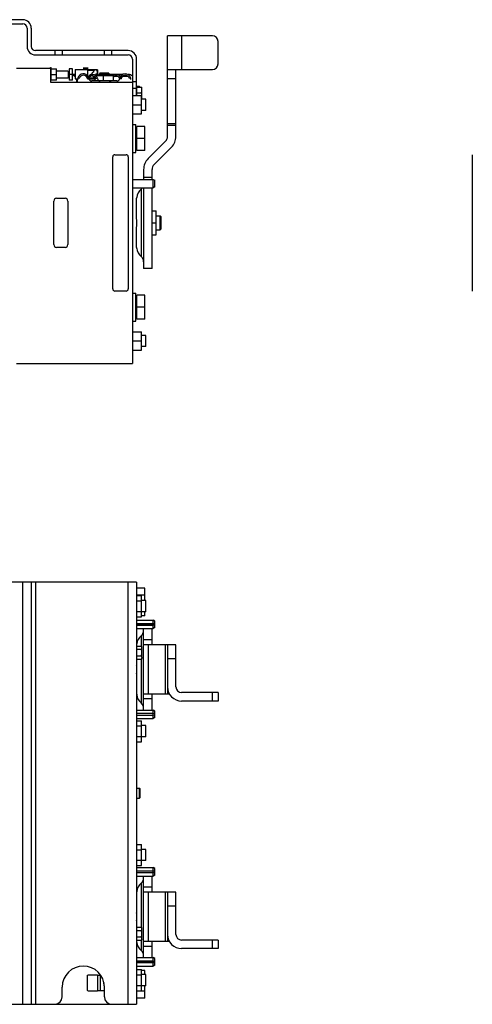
# Model space of a CAD drawing. Extents: x -1425 to 1181, y 8 to 1322.
# Tile 29 of 63: x -448 to -125, y 132 to 832. Entities that reach past the tile are written whole.
import ezdxf

# ---------------------------------------------------------------- set-up
doc = ezdxf.new("R2010")
doc.units = 0
doc.header["$LTSCALE"] = 65.395
doc.layers.add('SG38_1', color=7, linetype='CONTINUOUS')

msp = doc.modelspace()

# ---------------------------------------------------------------- linework, layer by layer
at = {"layer": 'SG38_1', "color": 6, "linetype": 'CONTINUOUS'}
for p, q in [((-445.24, 831.98), (-469.24, 831.98)), ((-469.24, 828.98), (-445.24, 828.98)), ((-442.24, 825.98), (-442.24, 812.98)), ((-439.24, 825.98), (-439.24, 812.98)), ((-310.27, 820.48), (-342.27, 820.48)), ((-342.27, 749.04), (-342.27, 820.48)), ((-306.27, 800.48), (-306.27, 816.48)), ((-370.24, 809.98), (-436.24, 809.98)), ((-436.24, 806.98), (-370.24, 806.98)), ((-417.24, 809.98), (-417.24, 806.98)), ((-387.24, 806.98), (-387.24, 809.98)), ((-367.24, 803.98), (-367.24, 587.48)), ((-364.24, 777.98), (-364.24, 803.98)), ((-449.79, 797.48), (-425.69, 797.48)), ((-425.69, 797.98), (-425.19, 797.98)), ((-425.69, 797.48), (-425.69, 787.48)), ((-425.19, 796.98), (-421.19, 796.98)), ((-425.19, 792.98), (-421.19, 792.98)), ((-421.19, 788.98), (-421.19, 796.98)), ((-413.04, 795.48), (-421.19, 795.48)), ((-409.84, 796.98), (-412.34, 796.98)), ((-412.34, 796.98), (-412.34, 788.98)), ((-409.84, 792.98), (-412.34, 792.98)), ((-409.84, 788.98), (-409.84, 796.98)), ((-408.9, 792.16), (-407.94, 791.61)), ((-407.94, 796.48), (-398.94, 796.48)), ((-407.94, 796.48), (-407.94, 789.98)), ((-392.23, 796.25), (-398.94, 796.48)), ((-398.94, 791.86), (-398.94, 796.18)), ((-393.34, 792.48), (-393.5, 792.33)), ((-381.14, 792.48), (-393.34, 792.48)), ((-380.74, 792.08), (-393.22, 792.08)), ((-390.34, 793.98), (-390.74, 793.58)), ((-383.74, 793.58), (-390.74, 793.58)), ((-390.74, 792.48), (-390.74, 793.58)), ((-384.14, 793.98), (-390.34, 793.98)), ((-387.34, 792.48), (-387.74, 792.08)), ((-387.74, 788.48), (-387.74, 792.08)), ((-384.14, 793.98), (-383.74, 793.58)), ((-383.74, 792.48), (-383.74, 793.58)), ((-379.65, 792.98), (-382.28, 792.98)), ((-381.14, 792.48), (-380.74, 792.08)), ((-380.74, 788.48), (-380.74, 792.08)), ((-374.26, 792.98), (-377.99, 792.98)), ((-370.24, 792.98), (-370.39, 792.98)), ((-342.27, 796.48), (-310.27, 796.48)), ((-336.27, 749.04), (-336.27, 796.48)), ((-425.69, 787.48), (-367.24, 787.48)), ((-413.04, 790.48), (-421.19, 790.48)), ((-407.94, 789.98), (-406.24, 789.98)), ((-406.74, 787.48), (-406.74, 789.98)), ((-406.24, 787.48), (-406.24, 789.98)), ((-398.94, 789.98), (-393.74, 789.98)), ((-393.74, 788.48), (-393.74, 791.18)), ((-383.24, 787.48), (-383.24, 788.48)), ((-382.74, 787.48), (-382.74, 788.48)), ((-362.14, 784.48), (-364.24, 784.48)), ((-361.74, 784.08), (-362.14, 784.48)), ((-362.14, 783.98), (-362.14, 784.48)), ((-364.24, 782.98), (-367.24, 782.98)), ((-367.24, 777.98), (-360.74, 777.98)), ((-364.04, 783.98), (-360.54, 783.98)), ((-364.04, 779.98), (-360.9, 779.98)), ((-361.74, 783.98), (-361.74, 784.08)), ((-360.74, 764.98), (-360.74, 777.98)), ((-360.54, 775.98), (-360.54, 783.98)), ((-367.24, 771.48), (-360.74, 771.48)), ((-360.54, 775.98), (-360.74, 775.98)), ((-357.69, 775.48), (-360.74, 775.48)), ((-357.69, 767.48), (-357.69, 775.48)), ((-367.24, 764.98), (-360.74, 764.98)), ((-357.69, 767.48), (-360.74, 767.48)), ((-367.24, 757.48), (-364.74, 757.48)), ((-364.74, 737.48), (-364.74, 757.48)), ((-358.34, 755.98), (-364.14, 755.98)), ((-358.34, 738.98), (-358.34, 755.98)), ((-358.34, 747.48), (-364.14, 747.48)), ((-356.05, 733.19), (-343.73, 745.5)), ((-367.24, 737.48), (-364.74, 737.48)), ((-358.34, 738.98), (-364.14, 738.98)), ((-351.8, 728.95), (-339.49, 741.26)), ((-359.27, 725.41), (-359.27, 718.44)), ((-353.27, 718.44), (-353.27, 725.41)), ((-352.44, 712.48), (-352.44, 718.44)), ((-351.24, 713.18), (-351.24, 717.75)), ((-367.24, 712.48), (-352.44, 712.48)), ((-359.27, 712.48), (-359.27, 654.98)), ((-353.27, 654.98), (-353.27, 712.48)), ((-351.24, 713.18), (-352.44, 712.48)), ((-353.27, 695.98), (-350.27, 695.98)), ((-350.27, 678.98), (-350.27, 695.98)), ((-353.27, 687.48), (-350.27, 687.48)), ((-350.27, 692.48), (-347.54, 692.48)), ((-346.79, 691.73), (-347.54, 692.48)), ((-347.54, 682.48), (-347.54, 692.48)), ((-346.79, 683.23), (-346.79, 691.73)), ((-350.27, 682.48), (-347.54, 682.48)), ((-346.79, 683.23), (-347.54, 682.48)), ((-353.27, 678.98), (-350.27, 678.98)), ((-353.27, 654.98), (-359.27, 654.98)), ((-367.24, 637.48), (-364.74, 637.48)), ((-364.74, 617.48), (-364.74, 637.48)), ((-358.34, 635.98), (-364.14, 635.98)), ((-358.34, 618.98), (-358.34, 635.98)), ((-358.34, 627.48), (-364.14, 627.48)), ((-367.24, 617.48), (-364.74, 617.48)), ((-358.34, 618.98), (-364.14, 618.98)), ((-367.24, 609.98), (-360.74, 609.98)), ((-360.74, 596.98), (-360.74, 609.98)), ((-367.24, 603.48), (-360.74, 603.48)), ((-357.69, 607.48), (-360.74, 607.48)), ((-357.69, 599.48), (-357.69, 607.48)), ((-367.24, 596.98), (-360.74, 596.98)), ((-357.69, 599.48), (-360.74, 599.48)), ((-449.79, 587.48), (-367.24, 587.48)), ((-364.24, 431.89), (-464.24, 431.89)), ((-439.24, 431.89), (-439.24, 131.89)), ((-364.24, 431.89), (-364.24, 131.89)), ((-358.34, 427.7), (-364.14, 427.7)), ((-358.34, 418.89), (-358.34, 427.7)), ((-364.24, 422.39), (-360.74, 422.39)), ((-358.34, 422.8), (-364.14, 422.8)), ((-360.74, 407.38), (-360.74, 422.39)), ((-364.24, 418.64), (-360.74, 418.64)), ((-357.69, 418.89), (-360.74, 418.89)), ((-357.69, 410.89), (-357.69, 418.89)), ((-364.24, 411.14), (-360.74, 411.14)), ((-364.24, 407.38), (-360.74, 407.38)), ((-357.69, 410.89), (-360.74, 410.89)), ((-358.34, 408.07), (-360.74, 408.07)), ((-358.34, 408.07), (-358.34, 410.89)), ((-364.24, 404.89), (-352.44, 404.89)), ((-364.24, 401.37), (-352.44, 401.37)), ((-351.24, 404.2), (-352.44, 404.89)), ((-352.44, 401.59), (-352.44, 404.89)), ((-351.24, 401.49), (-352.44, 401.37)), ((-352.44, 398.89), (-352.44, 401.37)), ((-351.24, 399.58), (-352.44, 398.89)), ((-351.24, 402.33), (-351.24, 404.2)), ((-351.24, 399.58), (-351.24, 401.59)), ((-364.24, 398.89), (-352.44, 398.89)), ((-359.27, 340.89), (-359.27, 398.89)), ((-353.27, 387.39), (-353.27, 398.89)), ((-364.04, 386.51), (-360.9, 386.51)), ((-360.54, 385.89), (-360.9, 386.51)), ((-360.54, 378.43), (-360.54, 385.89)), ((-336.27, 387.39), (-359.27, 387.39)), ((-342.27, 387.39), (-342.27, 352.39)), ((-336.27, 357.39), (-336.27, 387.39)), ((-364.04, 384.2), (-360.9, 384.2)), ((-364.04, 379.58), (-360.9, 379.58)), ((-364.04, 377.27), (-360.9, 377.27)), ((-340.93, 352.39), (-359.27, 352.39)), ((-353.27, 340.89), (-353.27, 352.39)), ((-306.27, 353.39), (-332.27, 353.39)), ((-306.27, 353.39), (-306.27, 347.39)), ((-306.27, 347.39), (-332.27, 347.39)), ((-364.24, 340.89), (-352.44, 340.89)), ((-351.24, 340.2), (-352.44, 340.89)), ((-352.44, 334.89), (-352.44, 340.89)), ((-351.24, 338.29), (-351.24, 340.2)), ((-351.24, 335.58), (-351.24, 337.49)), ((-364.24, 334.89), (-352.44, 334.89)), ((-364.24, 333.39), (-360.74, 333.39)), ((-364.24, 329.64), (-360.74, 329.64)), ((-360.74, 318.38), (-360.74, 333.39)), ((-357.69, 329.89), (-360.74, 329.89)), ((-357.69, 321.89), (-357.69, 329.89)), ((-351.24, 335.58), (-352.44, 334.89)), ((-364.24, 322.14), (-360.74, 322.14)), ((-364.24, 318.38), (-360.74, 318.38)), ((-357.69, 321.89), (-360.74, 321.89)), ((-364.24, 285.39), (-362.14, 285.39)), ((-361.74, 284.99), (-362.14, 285.39)), ((-362.14, 278.39), (-362.14, 285.39)), ((-361.74, 278.79), (-361.74, 284.99)), ((-364.24, 278.39), (-362.14, 278.39)), ((-361.74, 278.79), (-362.14, 278.39)), ((-364.24, 245.39), (-360.74, 245.39)), ((-360.74, 230.38), (-360.74, 245.39)), ((-364.24, 241.64), (-360.74, 241.64)), ((-357.69, 241.89), (-360.74, 241.89)), ((-357.69, 233.89), (-357.69, 241.89)), ((-364.24, 234.14), (-360.74, 234.14)), ((-357.69, 233.89), (-360.74, 233.89)), ((-364.24, 230.38), (-360.74, 230.38)), ((-364.24, 228.89), (-352.44, 228.89)), ((-351.24, 228.2), (-352.44, 228.89)), ((-352.44, 222.89), (-352.44, 228.89)), ((-351.24, 226.29), (-351.24, 228.2)), ((-351.24, 223.58), (-351.24, 225.49)), ((-364.24, 222.89), (-352.44, 222.89)), ((-359.27, 164.89), (-359.27, 222.89)), ((-353.27, 211.39), (-353.27, 222.89)), ((-351.24, 223.58), (-352.44, 222.89)), ((-336.27, 211.39), (-359.27, 211.39)), ((-342.27, 211.39), (-342.27, 176.39)), ((-336.27, 181.39), (-336.27, 211.39)), ((-364.04, 186.51), (-360.9, 186.51)), ((-364.04, 184.2), (-360.9, 184.2)), ((-360.54, 185.89), (-360.9, 186.51)), ((-360.54, 177.89), (-360.54, 185.89)), ((-364.04, 179.58), (-360.9, 179.58)), ((-364.04, 177.27), (-360.9, 177.27)), ((-360.54, 177.89), (-360.9, 177.27)), ((-340.93, 176.39), (-359.27, 176.39)), ((-353.27, 164.89), (-353.27, 176.39)), ((-306.27, 177.39), (-332.27, 177.39)), ((-306.27, 177.39), (-306.27, 171.39)), ((-306.27, 171.39), (-332.27, 171.39)), ((-364.24, 164.89), (-352.44, 164.89)), ((-352.44, 162.41), (-364.24, 162.41)), ((-351.24, 164.2), (-352.44, 164.89)), ((-352.44, 162.41), (-352.44, 164.89)), ((-352.44, 162.41), (-351.24, 162.29)), ((-352.44, 158.89), (-352.44, 162.19)), ((-351.24, 162.33), (-351.24, 164.2)), ((-351.24, 159.58), (-351.24, 161.49)), ((-364.24, 158.89), (-352.44, 158.89)), ((-364.24, 156.39), (-360.74, 156.39)), ((-360.74, 141.38), (-360.74, 156.39)), ((-358.34, 155.7), (-360.74, 155.7)), ((-358.34, 152.89), (-358.34, 155.7)), ((-351.24, 159.58), (-352.44, 158.89)), ((-392.22, 152.39), (-399.05, 152.39)), ((-364.24, 152.64), (-360.74, 152.64)), ((-357.69, 152.89), (-360.74, 152.89)), ((-357.69, 144.89), (-357.69, 152.89)), ((-417.24, 136.89), (-417.24, 143.89)), ((-399.05, 141.39), (-392.22, 141.39)), ((-387.24, 136.89), (-387.24, 143.89)), ((-364.24, 145.14), (-360.74, 145.14)), ((-364.24, 141.38), (-360.74, 141.38)), ((-358.34, 140.98), (-364.14, 140.98)), ((-357.69, 144.89), (-360.74, 144.89)), ((-358.34, 136.07), (-358.34, 144.89)), ((-358.34, 136.07), (-364.14, 136.07)), ((-464.24, 131.89), (-364.24, 131.89))]:
    msp.add_line(p, q, dxfattribs=at)
at = {"layer": 'SG38_1', "color": 9, "linetype": 'CONTINUOUS'}
for p, q in [((-332.27, 820.48), (-332.27, 796.48)), ((-422.24, 806.98), (-422.24, 809.98)), ((-382.24, 809.98), (-382.24, 806.98)), ((-398.94, 796.18), (-394.31, 796.02)), ((-367.24, 787.98), (-364.24, 787.98)), ((-336.27, 790.01), (-342.27, 790.01)), ((-342.27, 758.2), (-336.27, 758.2)), ((-336.27, 756.73), (-342.27, 756.73)), ((-359.27, 719.89), (-353.27, 719.89)), ((-361.05, 711.38), (-361.05, 663.59)), ((-353.27, 712.26), (-359.27, 712.26)), ((-445.24, 131.89), (-445.24, 431.89)), ((-436.24, 431.89), (-436.24, 131.89)), ((-370.24, 131.89), (-370.24, 431.89)), ((-361.05, 393.78), (-361.05, 386.51)), ((-353.27, 390.92), (-359.27, 390.92)), ((-356.05, 387.39), (-356.05, 352.39)), ((-343.73, 352.39), (-343.73, 387.39)), ((-361.05, 377.27), (-361.05, 346)), ((-336.27, 377.39), (-342.27, 377.39)), ((-342.27, 352.61), (-341.05, 352.61)), ((-310.27, 347.39), (-310.27, 353.39)), ((-353.27, 348.86), (-359.27, 348.86)), ((-361.05, 217.78), (-361.05, 186.51)), ((-353.27, 214.92), (-359.27, 214.92)), ((-356.05, 211.39), (-356.05, 176.39)), ((-343.73, 176.39), (-343.73, 211.39)), ((-336.27, 201.39), (-342.27, 201.39)), ((-361.05, 177.27), (-361.05, 170)), ((-342.27, 176.61), (-341.05, 176.61)), ((-310.27, 171.39), (-310.27, 177.39)), ((-353.27, 172.86), (-359.27, 172.86)), ((-392.22, 152.39), (-392.22, 141.39)), ((-390.24, 152.39), (-390.24, 141.39))]:
    msp.add_line(p, q, dxfattribs=at)
at = {"layer": 'SG38_1', "color": 2, "linetype": 'CONTINUOUS'}
for p, q in [((-425.69, 797.48), (-425.69, 797.98)), ((-425.19, 792.98), (-425.69, 792.98)), ((-425.19, 788.98), (-425.19, 797.98)), ((-413.04, 795.48), (-413.04, 790.48)), ((-409.84, 793.23), (-409.02, 793.23)), ((-408.9, 793.23), (-407.94, 793.23)), ((-408.9, 792.16), (-408.9, 793.23)), ((-402.36, 797.28), (-398.73, 797.28)), ((-402.31, 797.78), (-398.78, 797.78)), ((-398.94, 796.48), (-398.94, 796.18)), ((-392.23, 795.95), (-392.69, 795.96)), ((-391.94, 795.95), (-392.23, 795.95)), ((-392.23, 795.46), (-392.23, 795.95)), ((-392.23, 792.48), (-392.23, 794)), ((-391.94, 792.48), (-391.94, 795.95)), ((-377.19, 791.48), (-380.44, 791.48)), ((-375.79, 791.48), (-375.88, 791.48)), ((-370.24, 791.48), (-374.56, 791.48)), ((-370.24, 792.98), (-370.24, 792.9)), ((-370.24, 791.64), (-370.24, 791.48)), ((-421.19, 788.98), (-425.19, 788.98)), ((-409.84, 788.98), (-412.34, 788.98)), ((-405.06, 790.23), (-406.03, 790.48)), ((-398.22, 790.15), (-399.2, 789.98)), ((-398.09, 790.23), (-399.05, 790.48)), ((-398.94, 789.98), (-393.74, 790.16)), ((-398.94, 790.03), (-398.94, 789.98)), ((-394.31, 790.44), (-398.06, 790.31)), ((-378.24, 788.48), (-396.24, 788.48)), ((-392.22, 790.16), (-393.2, 789.99)), ((-376.25, 790.27), (-376.4, 790.23)), ((-375.29, 789.98), (-376.27, 790.15)), ((-368.45, 790.48), (-369.42, 790.23)), ((-364.04, 777.98), (-364.04, 783.98)), ((-364.14, 738.98), (-364.14, 755.98)), ((-379.74, 735.98), (-371.74, 735.98)), ((-125.3, 735.98), (-125.3, 638.98)), ((-381.24, 640.48), (-381.24, 734.48)), ((-370.24, 734.48), (-370.24, 640.48)), ((-367.24, 718.44), (-352.44, 718.44)), ((-352.44, 718.44), (-351.24, 717.75)), ((-423.24, 671.98), (-423.24, 702.98)), ((-421.24, 704.98), (-415.24, 704.98)), ((-413.24, 702.98), (-413.24, 671.98)), ((-364.27, 691.62), (-364.27, 703.97)), ((-364.27, 670.99), (-364.27, 683.34)), ((-415.24, 669.98), (-421.24, 669.98)), ((-364.2, 669.36), (-364.2, 669.36)), ((-371.74, 638.98), (-379.74, 638.98)), ((-364.14, 618.98), (-364.14, 635.98)), ((-423.24, 432.09), (-413.24, 432.09)), ((-381.24, 432.09), (-370.24, 432.09)), ((-364.14, 422.39), (-364.14, 427.7)), ((-352.44, 402.41), (-364.24, 402.41)), ((-364.24, 401.59), (-351.24, 401.59)), ((-351.24, 402.29), (-352.44, 402.41)), ((-351.24, 401.59), (-351.24, 402.33)), ((-364.04, 377.27), (-364.04, 386.51)), ((-364.2, 369.89), (-364.2, 370.01)), ((-364.2, 351.76), (-364.21, 351.9)), ((-352.44, 338.41), (-364.24, 338.41)), ((-364.24, 337.37), (-352.44, 337.37)), ((-351.24, 338.29), (-352.44, 338.41)), ((-352.44, 337.37), (-351.24, 337.49)), ((-351.24, 337.49), (-351.24, 338.29)), ((-352.44, 226.41), (-364.24, 226.41)), ((-364.24, 225.37), (-352.44, 225.37)), ((-351.24, 226.29), (-352.44, 226.41)), ((-352.44, 225.37), (-351.24, 225.49)), ((-351.24, 225.49), (-351.24, 226.29)), ((-364.21, 211.89), (-364.2, 212.01)), ((-364.21, 211.89), (-364.2, 212.01)), ((-364.2, 193.89), (-364.2, 194.01)), ((-364.04, 177.27), (-364.04, 186.51)), ((-351.24, 162.19), (-364.24, 162.19)), ((-364.24, 161.37), (-352.44, 161.37)), ((-352.44, 161.37), (-351.24, 161.49)), ((-351.24, 161.49), (-351.24, 162.33)), ((-399.17, 141.6), (-399.17, 152.18)), ((-392.22, 152.39), (-389.88, 152.39)), ((-387.24, 141.39), (-392.22, 141.39)), ((-364.14, 136.07), (-364.14, 141.38)), ((-423.24, 131.69), (-413.24, 131.69)), ((-381.24, 131.69), (-370.24, 131.69))]:
    msp.add_line(p, q, dxfattribs=at)
at = {"layer": 'SG38_1', "color": 6, "linetype": 'CONTINUOUS'}
for centre, radius, start, end in [((-445.24, 825.98), 6, 0, 90), ((-445.24, 825.98), 3, 0, 90), ((-310.27, 816.48), 4, 0, 90), ((-436.24, 812.98), 6, 180, 270), ((-436.24, 812.98), 3, 180, 270), ((-370.24, 803.98), 6, 0, 90), ((-370.24, 803.98), 3, 0, 90), ((-310.27, 800.48), 4, 270, 360), ((-402.16, 789.48), 4, 28.78785, 165.52249), ((-395.67, 789.58), 3.5, 9.41803, 165.0994), ((-394.74, 793.23), 1.5, 101.52507, 187.5033), ((-394.74, 793.23), 1.5, 230.12745, 258.47493), ((-393.54, 794.73), 1.5, 281.52507, 181.15531), ((-393.54, 791.73), 1.5, 178.84469, 262.33608), ((-393.54, 791.73), 1.5, 30.00483, 78.47493), ((-382.28, 788.48), 4.5, 90, 108.98049), ((-378.82, 789.58), 3.5, 31.45683, 128.3386), ((-372.33, 789.48), 4, 14.47751, 170.40593), ((-402.16, 789.48), 4, 9.59407, 11.29795), ((-347.27, 749.04), 5, 315, 360), ((-347.27, 749.04), 11, 315, 360), ((-348.27, 725.41), 11, 135, 180), ((-348.27, 725.41), 5, 135, 180), ((-355.27, 704.48), 9, 130.0052, 172.81907), ((-364.27, 715.21), 5, 310.0052, 326.98437), ((-355.27, 670.48), 9, 187.18093, 229.9948), ((-364.27, 659.76), 5, 0, 49.9948), ((-355.27, 386.89), 9, 130.0052, 172.81907), ((-364.27, 397.61), 5, 310.0052, 360), ((-362.67, 385.28), 2.14, 15.68205, 16.01922), ((-332.27, 357.39), 10, 180, 270), ((-332.27, 357.39), 4, 180, 270), ((-355.27, 352.89), 9, 187.18093, 229.9948), ((-364.27, 342.17), 5, 0, 49.9948), ((-355.27, 210.89), 9, 130.0052, 172.81907), ((-364.27, 221.61), 5, 310.0052, 360), ((-362.67, 185.28), 2.14, 15.68205, 16.01922), ((-355.27, 176.89), 9, 187.18093, 229.9948), ((-332.27, 181.39), 10, 180, 270), ((-332.27, 181.39), 4, 180, 270), ((-364.27, 166.17), 5, 0, 49.9948), ((-402.24, 143.89), 15, 0, 180), ((-384.24, 146.89), 3.5, 169.77516, 209.11806), ((-422.24, 136.89), 5, 270, 360), ((-382.24, 136.89), 5, 180, 270)]:
    msp.add_arc(centre, radius, start, end, dxfattribs=at)
at = {"layer": 'SG38_1', "color": 2, "linetype": 'CONTINUOUS'}
for centre, radius, start, end in [((-402.16, 789.48), 3, 9.59408, 165.52247), ((-395.67, 789.58), 2.5, 9.41806, 165.09937), ((-394.74, 793.23), 1.5, 358.84484, 1.15516), ((-392.24, 795.95), 0.3, 0, 88), ((-378.82, 789.58), 2.5, 14.90062, 140.39898), ((-372.33, 789.48), 3, 14.47753, 170.40592), ((-370.24, 788.48), 4.5, 48.18012, 90), ((-402.16, 789.48), 4, 165.52249, 180), ((-395.67, 789.58), 3.5, 165.0994, 180), ((-396.24, 790.48), 2, 189.59407, 270), ((-390.24, 790.48), 2, 189.41803, 270), ((-378.24, 790.48), 2, 270, 350.40593), ((-378.82, 789.58), 3.5, 0, 6.71831), ((-372.33, 789.48), 4, 0, 14.47751), ((-379.74, 734.48), 1.5, 90.00009, 179.99991), ((-371.74, 734.48), 1.5, 0.00009, 89.99991), ((-421.24, 702.98), 2, 90.00003, 179.99997), ((-415.24, 702.98), 2, 0.00003, 89.99997), ((-421.24, 671.98), 2, 180.00003, 269.99997), ((-415.24, 671.98), 2, 270.00003, 359.99997), ((-379.74, 640.48), 1.5, 180.00009, 269.99991), ((-371.74, 640.48), 1.5, 270.00009, 359.99991), ((-342.36, 353.56), 21.91, 182.93129, 184.35891), ((-342.74, 210.24), 21.53, 175.61062, 177.0819)]:
    msp.add_arc(centre, radius, start, end, dxfattribs=at)
at = {"layer": 'SG38_1', "color": 6, "linetype": 'CONTINUOUS'}
for points, knots in [([(-409.02, 792.37), (-409.07, 792.32), (-409.18, 792.25), (-409.34, 792.22), (-409.47, 792.25), (-409.58, 792.32), (-409.68, 792.42), (-409.8, 792.63), (-409.84, 792.83), (-409.84, 792.98)], [0, 0, 0, 0, 0.159985, 0.266454, 0.360007, 0.453587, 0.554561, 0.66964, 1, 1, 1, 1]), ([(-360.54, 781.98), (-360.54, 782.32), (-360.61, 783), (-360.79, 783.66), (-360.9, 783.98)], [0, 0, 0, 0, 0.49812, 1, 1, 1, 1]), ([(-360.9, 779.98), (-360.79, 780.31), (-360.61, 780.96), (-360.54, 781.64), (-360.54, 781.98)], [0, 0, 0, 0, 0.50188, 1, 1, 1, 1]), ([(-360.54, 777.98), (-360.54, 778.32), (-360.61, 779), (-360.79, 779.66), (-360.9, 779.98)], [0, 0, 0, 0, 0.49812, 1, 1, 1, 1]), ([(-360.74, 776.51), (-360.68, 776.75), (-360.58, 777.24), (-360.54, 777.73), (-360.54, 777.98)], [0, 0, 0, 0, 0.501114, 1, 1, 1, 1]), ([(-360.62, 385.87), (-360.63, 385.92), (-360.71, 386.14), (-360.81, 386.35), (-360.9, 386.51)], [0, 0, 0, 0, 0.243161, 1, 1, 1, 1]), ([(-360.9, 384.2), (-360.8, 384.38), (-360.66, 384.66), (-360.56, 385.06), (-360.54, 385.26), (-360.54, 385.35)], [0, 0, 0, 0, 0.51416, 0.759432, 1, 1, 1, 1]), ([(-360.54, 385.35), (-360.54, 385.4), (-360.55, 385.56), (-360.58, 385.73), (-360.62, 385.85)], [0, 0, 0, 0, 0.247984, 1, 1, 1, 1]), ([(-360.54, 381.89), (-360.54, 382.28), (-360.61, 383.06), (-360.79, 383.82), (-360.9, 384.2)], [0, 0, 0, 0, 0.499888, 1, 1, 1, 1]), ([(-360.9, 379.58), (-360.79, 379.96), (-360.61, 380.72), (-360.54, 381.5), (-360.54, 381.89)], [0, 0, 0, 0, 0.500112, 1, 1, 1, 1]), ([(-360.54, 378.43), (-360.54, 378.52), (-360.56, 378.72), (-360.66, 379.12), (-360.8, 379.4), (-360.9, 379.58)], [0, 0, 0, 0, 0.240568, 0.48584, 1, 1, 1, 1]), ([(-360.62, 185.87), (-360.63, 185.92), (-360.71, 186.14), (-360.81, 186.35), (-360.9, 186.51)], [0, 0, 0, 0, 0.243161, 1, 1, 1, 1]), ([(-360.9, 184.2), (-360.8, 184.38), (-360.66, 184.66), (-360.56, 185.06), (-360.54, 185.26), (-360.54, 185.35)], [0, 0, 0, 0, 0.51416, 0.759432, 1, 1, 1, 1]), ([(-360.54, 181.89), (-360.54, 182.28), (-360.61, 183.06), (-360.79, 183.82), (-360.9, 184.2)], [0, 0, 0, 0, 0.499888, 1, 1, 1, 1]), ([(-360.54, 185.35), (-360.54, 185.4), (-360.55, 185.56), (-360.58, 185.73), (-360.62, 185.85)], [0, 0, 0, 0, 0.247984, 1, 1, 1, 1]), ([(-360.9, 179.58), (-360.79, 179.96), (-360.61, 180.72), (-360.54, 181.5), (-360.54, 181.89)], [0, 0, 0, 0, 0.500112, 1, 1, 1, 1]), ([(-360.54, 178.43), (-360.54, 178.52), (-360.56, 178.72), (-360.66, 179.12), (-360.8, 179.4), (-360.9, 179.58)], [0, 0, 0, 0, 0.240568, 0.48584, 1, 1, 1, 1]), ([(-360.9, 177.27), (-360.8, 177.45), (-360.66, 177.73), (-360.56, 178.13), (-360.54, 178.33), (-360.54, 178.43)], [0, 0, 0, 0, 0.51416, 0.759432, 1, 1, 1, 1])]:
    msp.add_open_spline(points, degree=3, knots=knots, dxfattribs=at)
at = {"layer": 'SG38_1', "color": 2, "linetype": 'CONTINUOUS'}
for points, knots in [([(-409.02, 793.23), (-409.02, 793.18), (-409.02, 793.07), (-409.02, 792.91), (-409.02, 792.76), (-409.02, 792.65), (-409.02, 792.57), (-409.02, 792.52), (-409.02, 792.47), (-409.02, 792.44), (-409.02, 792.41), (-409.02, 792.39), (-409.02, 792.38), (-409.02, 792.37), (-409.02, 792.37), (-409.02, 792.37), (-409.02, 792.37)], [0, 0, 0, 0, 0.195023, 0.383002, 0.556407, 0.7078, 0.773401, 0.831506, 0.881648, 0.923427, 0.95648, 0.980455, 0.988937, 0.995038, 0.99873, 1, 1, 1, 1]), ([(-392.23, 796.25), (-392.23, 796.25), (-392.23, 796.25), (-392.23, 796.24), (-392.23, 796.23), (-392.23, 796.22), (-392.23, 796.19), (-392.23, 796.16), (-392.23, 796.11), (-392.23, 796.04), (-392.23, 795.99), (-392.23, 795.95)], [0, 0, 0, 0, 0.005892, 0.020646, 0.044659, 0.077792, 0.170162, 0.294328, 0.445564, 0.618089, 1, 1, 1, 1]), ([(-364.27, 703.97), (-364.27, 704.21), (-364.26, 704.54), (-364.24, 704.95), (-364.23, 705.18), (-364.22, 705.36), (-364.21, 705.49), (-364.2, 705.57), (-364.2, 705.6), (-364.2, 705.61)], [0, 0, 0, 0, 0.43891, 0.609904, 0.749949, 0.859766, 0.938239, 0.984785, 1, 1, 1, 1]), ([(-364.2, 687.48), (-364.2, 687.86), (-364.2, 688.61), (-364.23, 689.69), (-364.25, 690.69), (-364.27, 691.33), (-364.27, 691.62)], [0, 0, 0, 0, 0.274506, 0.539846, 0.786396, 1, 1, 1, 1]), ([(-364.27, 683.34), (-364.27, 683.64), (-364.25, 684.27), (-364.23, 685.27), (-364.2, 686.36), (-364.2, 687.1), (-364.2, 687.48)], [0, 0, 0, 0, 0.213609, 0.460145, 0.725491, 1, 1, 1, 1]), ([(-364.2, 669.36), (-364.2, 669.4), (-364.24, 669.94), (-364.27, 670.49), (-364.27, 670.99)], [0, 0, 0, 0, 0.071277, 1, 1, 1, 1]), ([(-364.24, 387.34), (-364.24, 387.43), (-364.23, 387.6), (-364.21, 387.82), (-364.2, 387.94), (-364.2, 388), (-364.2, 388.01)], [0, 0, 0, 0, 0.43652, 0.75106, 0.938705, 1, 1, 1, 1]), ([(-360.54, 378.43), (-360.54, 378.38), (-360.55, 378.28), (-360.58, 378.03), (-360.68, 377.68), (-360.82, 377.41), (-360.9, 377.27)], [0, 0, 0, 0, 0.120003, 0.240742, 0.610832, 1, 1, 1, 1]), ([(-364.2, 370.01), (-364.2, 370.47), (-364.21, 371.38), (-364.23, 372.29), (-364.24, 372.73)], [0, 0, 0, 0, 0.514411, 1, 1, 1, 1]), ([(-364.24, 367.05), (-364.23, 367.51), (-364.21, 368.46), (-364.2, 369.4), (-364.2, 369.89)], [0, 0, 0, 0, 0.485596, 1, 1, 1, 1]), ([(-364.2, 194.01), (-364.2, 194.47), (-364.21, 195.38), (-364.23, 196.29), (-364.24, 196.73)], [0, 0, 0, 0, 0.514411, 1, 1, 1, 1]), ([(-364.24, 191.05), (-364.23, 191.51), (-364.21, 192.46), (-364.2, 193.4), (-364.2, 193.89)], [0, 0, 0, 0, 0.485596, 1, 1, 1, 1]), ([(-364.2, 175.76), (-364.2, 175.75), (-364.21, 175.88), (-364.21, 175.94), (-364.23, 176.19), (-364.24, 176.34), (-364.24, 176.44)], [0, 0, 0, 0, 0.061294, 0.248891, 0.563536, 1, 1, 1, 1]), ([(-399.17, 152.18), (-399.17, 152.21), (-399.17, 152.26), (-399.15, 152.33), (-399.11, 152.38), (-399.07, 152.39), (-399.05, 152.39)], [0, 0, 0, 0, 0.343045, 0.601123, 0.800581, 1, 1, 1, 1]), ([(-399.05, 141.39), (-399.07, 141.39), (-399.11, 141.4), (-399.15, 141.45), (-399.17, 141.52), (-399.17, 141.57), (-399.17, 141.6)], [0, 0, 0, 0, 0.199419, 0.398876, 0.656956, 1, 1, 1, 1])]:
    msp.add_open_spline(points, degree=3, knots=knots, dxfattribs=at)

doc.saveas('drawing.dxf')
